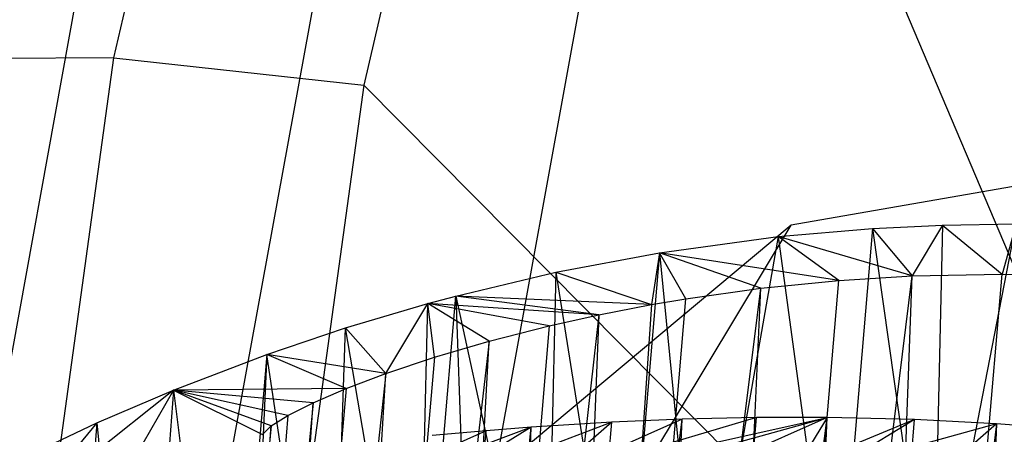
# Model space of a CAD drawing. Extents: x -263 to 235, y 0 to 1231.
# Tile 28 of 78: x -25.15 to -21.69, y 340.01 to 341.47. Entities that reach past the tile are written whole.
import ezdxf

# ---------------------------------------------------------------- set-up
doc = ezdxf.new("R2010")
doc.units = 0
doc.header["$LTSCALE"] = 25.4
doc.layers.get('0').update_dxf_attribs({"color": 13, "linetype": 'CONTINUOUS'})

# ---------------------------------------------------------------- blocks, each defined once
blk = doc.blocks.new('MONO-II-7705_STL_1')
at = {"color": 0}
for p, q in [((252.5088, 371.8513, 74.4889), (253.2272, 374.9687, 73.5525)), ((252.5088, 371.8513, 74.4889), (253.2272, 374.9687, 73.5525)), ((254.0982, 374.8375, 73.8462), (253.3876, 371.7546, 74.7725)), ((254.0982, 374.8375, 73.8462), (253.3876, 371.7546, 74.7725)), ((254.0982, 374.8375, 73.8462), (256.9075, 368.2043, 75.7527)), ((254.0982, 374.8375, 73.8462), (256.9075, 368.2043, 75.7527)), ((252.6806, 373.7313, 69.8335), (251.6629, 368.1469, 71.1389)), ((252.6806, 373.7313, 69.8335), (251.6629, 368.1469, 71.1389)), ((253.4534, 373.3778, 69.4594), (252.4776, 368.0239, 70.7109)), ((253.4534, 373.3778, 69.4594), (252.4776, 368.0239, 70.7109)), ((254.343, 373.1155, 69.4159), (253.3978, 367.9311, 70.6283)), ((254.343, 373.1155, 69.4159), (253.3978, 367.9311, 70.6283)), ((252.5088, 371.8513, 74.4889), (251.7925, 371.8465, 73.898)), ((252.5088, 371.8513, 74.4889), (251.7925, 371.8465, 73.898)), ((252.0565, 368.5626, 75.0546), (252.5088, 371.8513, 74.4889)), ((252.0565, 368.5626, 75.0546), (252.5088, 371.8513, 74.4889)), ((252.5088, 371.8513, 74.4889), (253.3876, 371.7546, 74.7725)), ((252.5088, 371.8513, 74.4889), (253.3876, 371.7546, 74.7725)), ((257.9438, 371.7943, 32.121), (254.8908, 371.2628, 31.9139)), ((257.9438, 371.7943, 32.121), (254.8908, 371.2628, 31.9139)), ((253.3876, 371.7546, 74.7725), (252.942, 368.5143, 75.3298)), ((253.3876, 371.7546, 74.7725), (252.942, 368.5143, 75.3298)), ((256.9075, 368.2043, 75.7527), (253.3876, 371.7546, 74.7725)), ((256.9075, 368.2043, 75.7527), (253.3876, 371.7546, 74.7725)), ((198.8913, 278.134, 1096.3815), (254.8908, 371.2628, 31.9139)), ((198.8913, 278.134, 1096.3815), (254.8908, 371.2628, 31.9139)), ((254.8908, 371.2628, 31.9139), (252.5202, 369.2786, 31.6156)), ((254.8908, 371.2628, 31.9139), (252.5202, 369.2786, 31.6156)), ((255.1773, 371.2509, 67.2421), (255.4231, 371.2628, 67.2054)), ((255.1773, 371.2509, 67.2421), (255.4231, 371.2628, 67.2054)), ((255.4231, 371.2628, 67.2054), (255.3167, 371.0839, 69.2507)), ((255.4231, 371.2628, 67.2054), (255.3167, 371.0839, 69.2507)), ((255.3875, 369.7584, 67.0561), (255.6824, 371.2667, 67.1793)), ((255.3875, 369.7584, 67.0561), (255.6824, 371.2667, 67.1793)), ((255.4231, 371.2628, 67.2054), (255.3875, 369.7584, 67.0561)), ((255.4231, 371.2628, 67.2054), (255.3875, 369.7584, 67.0561)), ((255.4231, 371.2628, 67.2054), (255.6824, 371.2667, 67.1793)), ((255.4231, 371.2628, 67.2054), (255.6824, 371.2667, 67.1793)), ((255.4231, 371.2628, 67.2054), (255.6326, 371.0902, 69.1881)), ((255.4231, 371.2628, 67.2054), (255.6326, 371.0902, 69.1881)), ((255.6824, 371.2667, 67.1793), (255.6326, 371.0902, 69.1881)), ((255.6824, 371.2667, 67.1793), (255.6326, 371.0902, 69.1881)), ((254.428, 371.1653, 67.4273), (254.8447, 371.2222, 67.3103)), ((254.428, 371.1653, 67.4273), (254.8447, 371.2222, 67.3103)), ((254.8447, 371.2222, 67.3103), (254.5739, 369.6736, 67.2049)), ((254.8447, 371.2222, 67.3103), (254.5739, 369.6736, 67.2049)), ((254.8447, 371.2222, 67.3103), (255.1773, 371.2509, 67.2421)), ((254.8447, 371.2222, 67.3103), (255.1773, 371.2509, 67.2421)), ((254.8447, 371.2222, 67.3103), (255.0485, 369.7357, 67.1027)), ((254.8447, 371.2222, 67.3103), (255.0485, 369.7357, 67.1027)), ((255.0587, 371.0681, 69.3276), (254.8447, 371.2222, 67.3103)), ((255.0587, 371.0681, 69.3276), (254.8447, 371.2222, 67.3103)), ((255.3167, 371.0839, 69.2507), (254.8447, 371.2222, 67.3103)), ((255.3167, 371.0839, 69.2507), (254.8447, 371.2222, 67.3103)), ((255.1773, 371.2509, 67.2421), (255.0485, 369.7357, 67.1027)), ((255.1773, 371.2509, 67.2421), (255.0485, 369.7357, 67.1027)), ((255.1773, 371.2509, 67.2421), (255.3875, 369.7584, 67.0561)), ((255.1773, 371.2509, 67.2421), (255.3875, 369.7584, 67.0561)), ((255.1773, 371.2509, 67.2421), (255.3167, 371.0839, 69.2507)), ((255.1773, 371.2509, 67.2421), (255.3167, 371.0839, 69.2507)), ((254.0635, 371.0966, 67.5602), (254.428, 371.1653, 67.4273)), ((254.0635, 371.0966, 67.5602), (254.428, 371.1653, 67.4273)), ((254.428, 371.1653, 67.4273), (254.2966, 369.6207, 67.2853)), ((254.428, 371.1653, 67.4273), (254.2966, 369.6207, 67.2853)), ((254.428, 371.1653, 67.4273), (254.3993, 370.9829, 69.6459)), ((254.428, 371.1653, 67.4273), (254.3993, 370.9829, 69.6459)), ((254.428, 371.1653, 67.4273), (254.5739, 369.6736, 67.2049)), ((254.428, 371.1653, 67.4273), (254.5739, 369.6736, 67.2049)), ((254.5208, 371.0035, 69.5723), (254.428, 371.1653, 67.4273)), ((254.7836, 371.0404, 69.4374), (254.428, 371.1653, 67.4273)), ((254.5208, 371.0035, 69.5723), (254.428, 371.1653, 67.4273)), ((254.7836, 371.0404, 69.4374), (254.428, 371.1653, 67.4273)), ((255.0587, 371.0681, 69.3276), (254.428, 371.1653, 67.4273)), ((255.0587, 371.0681, 69.3276), (254.428, 371.1653, 67.4273)), ((253.7116, 371.0131, 67.7179), (254.0635, 371.0966, 67.5602)), ((253.7116, 371.0131, 67.7179), (254.0635, 371.0966, 67.5602)), ((254.0635, 371.0966, 67.5602), (254.0269, 369.5574, 67.3789)), ((254.0635, 371.0966, 67.5602), (254.0269, 369.5574, 67.3789)), ((254.0635, 371.0966, 67.5602), (254.2966, 369.6207, 67.2853)), ((254.0635, 371.0966, 67.5602), (254.2966, 369.6207, 67.2853)), ((254.0635, 371.0966, 67.5602), (254.3993, 370.9829, 69.6459)), ((254.0635, 371.0966, 67.5602), (254.3993, 370.9829, 69.6459)), ((254.4938, 364.4244, 68.7166), (255.3167, 371.0839, 69.2507)), ((254.4938, 364.4244, 68.7166), (255.3167, 371.0839, 69.2507)), ((255.0587, 371.0681, 69.3276), (255.3167, 371.0839, 69.2507)), ((255.0587, 371.0681, 69.3276), (255.3167, 371.0839, 69.2507)), ((255.0627, 364.3893, 68.5718), (255.6326, 371.0902, 69.1881)), ((255.0627, 364.3893, 68.5718), (255.6326, 371.0902, 69.1881)), ((255.0627, 364.3893, 68.5718), (255.3167, 371.0839, 69.2507)), ((255.0627, 364.3893, 68.5718), (255.3167, 371.0839, 69.2507)), ((255.3167, 371.0839, 69.2507), (255.6326, 371.0902, 69.1881)), ((255.3167, 371.0839, 69.2507), (255.6326, 371.0902, 69.1881)), ((255.6326, 371.0902, 69.1881), (255.9247, 371.0832, 69.1595)), ((255.6326, 371.0902, 69.1881), (255.9247, 371.0832, 69.1595)), ((254.4938, 364.4244, 68.7166), (255.0587, 371.0681, 69.3276)), ((254.4938, 364.4244, 68.7166), (255.0587, 371.0681, 69.3276)), ((254.7836, 371.0404, 69.4374), (255.0587, 371.0681, 69.3276)), ((254.7836, 371.0404, 69.4374), (255.0587, 371.0681, 69.3276)), ((253.5769, 369.4248, 67.5717), (253.7116, 371.0131, 67.7179)), ((253.5769, 369.4248, 67.5717), (253.7116, 371.0131, 67.7179)), ((253.613, 370.9866, 67.7677), (253.7116, 371.0131, 67.7179)), ((253.613, 370.9866, 67.7677), (253.7116, 371.0131, 67.7179)), ((253.7116, 371.0131, 67.7179), (253.7667, 369.4849, 67.4846)), ((253.7116, 371.0131, 67.7179), (253.7667, 369.4849, 67.4846)), ((253.7116, 371.0131, 67.7179), (254.0269, 369.5574, 67.3789)), ((253.7116, 371.0131, 67.7179), (254.0269, 369.5574, 67.3789)), ((254.2139, 370.9471, 69.7739), (253.7116, 371.0131, 67.7179)), ((254.2139, 370.9471, 69.7739), (253.7116, 371.0131, 67.7179)), ((254.3993, 370.9829, 69.6459), (253.7116, 371.0131, 67.7179)), ((254.3993, 370.9829, 69.6459), (253.7116, 371.0131, 67.7179)), ((253.9632, 364.4463, 68.9693), (254.7836, 371.0404, 69.4374)), ((253.9632, 364.4463, 68.9693), (254.7836, 371.0404, 69.4374)), ((254.4938, 364.4244, 68.7166), (254.7836, 371.0404, 69.4374)), ((254.4938, 364.4244, 68.7166), (254.7836, 371.0404, 69.4374)), ((254.5208, 371.0035, 69.5723), (254.7836, 371.0404, 69.4374)), ((254.5208, 371.0035, 69.5723), (254.7836, 371.0404, 69.4374)), ((253.3233, 370.9008, 67.9296), (253.613, 370.9866, 67.7677)), ((253.3233, 370.9008, 67.9296), (253.613, 370.9866, 67.7677)), ((253.4648, 370.7401, 70.5856), (253.613, 370.9866, 67.7677)), ((253.4648, 370.7401, 70.5856), (253.613, 370.9866, 67.7677)), ((253.5769, 369.4248, 67.5717), (253.613, 370.9866, 67.7677)), ((253.5769, 369.4248, 67.5717), (253.613, 370.9866, 67.7677)), ((253.6362, 370.7975, 70.3397), (253.613, 370.9866, 67.7677)), ((253.6362, 370.7975, 70.3397), (253.613, 370.9866, 67.7677)), ((253.8283, 370.8541, 70.1162), (253.613, 370.9866, 67.7677)), ((254.0401, 370.9083, 69.9137), (253.613, 370.9866, 67.7677)), ((253.8283, 370.8541, 70.1162), (253.613, 370.9866, 67.7677)), ((254.0401, 370.9083, 69.9137), (253.613, 370.9866, 67.7677)), ((254.2139, 370.9471, 69.7739), (253.613, 370.9866, 67.7677)), ((254.2139, 370.9471, 69.7739), (253.613, 370.9866, 67.7677)), ((253.9632, 364.4463, 68.9693), (254.5208, 371.0035, 69.5723)), ((253.9632, 364.4463, 68.9693), (254.5208, 371.0035, 69.5723)), ((254.3993, 370.9829, 69.6459), (253.9632, 364.4463, 68.9693)), ((254.3993, 370.9829, 69.6459), (253.9632, 364.4463, 68.9693)), ((254.2139, 370.9471, 69.7739), (254.3993, 370.9829, 69.6459)), ((254.2139, 370.9471, 69.7739), (254.3993, 370.9829, 69.6459)), ((254.3993, 370.9829, 69.6459), (254.5208, 371.0035, 69.5723)), ((254.3993, 370.9829, 69.6459), (254.5208, 371.0035, 69.5723)), ((254.2139, 370.9471, 69.7739), (253.4913, 364.4541, 69.3202)), ((254.2139, 370.9471, 69.7739), (253.4913, 364.4541, 69.3202)), ((254.2139, 370.9471, 69.7739), (253.9632, 364.4463, 68.9693)), ((254.2139, 370.9471, 69.7739), (253.9632, 364.4463, 68.9693)), ((254.0401, 370.9083, 69.9137), (254.2139, 370.9471, 69.7739)), ((254.0401, 370.9083, 69.9137), (254.2139, 370.9471, 69.7739)), ((254.0401, 370.9083, 69.9137), (253.4913, 364.4541, 69.3202)), ((254.0401, 370.9083, 69.9137), (253.4913, 364.4541, 69.3202)), ((253.8283, 370.8541, 70.1162), (254.0401, 370.9083, 69.9137)), ((253.8283, 370.8541, 70.1162), (254.0401, 370.9083, 69.9137)), ((253.047, 370.8077, 68.1075), (253.3233, 370.9008, 67.9296)), ((253.047, 370.8077, 68.1075), (253.3233, 370.9008, 67.9296)), ((253.2696, 369.3144, 67.7323), (253.3233, 370.9008, 67.9296)), ((253.2696, 369.3144, 67.7323), (253.3233, 370.9008, 67.9296)), ((253.5769, 369.4248, 67.5717), (253.3233, 370.9008, 67.9296)), ((253.5769, 369.4248, 67.5717), (253.3233, 370.9008, 67.9296)), ((253.4648, 370.7401, 70.5856), (253.3233, 370.9008, 67.9296)), ((253.4648, 370.7401, 70.5856), (253.3233, 370.9008, 67.9296)), ((253.8283, 370.8541, 70.1162), (253.0963, 364.4477, 69.7558)), ((253.8283, 370.8541, 70.1162), (253.0963, 364.4477, 69.7558)), ((253.4913, 364.4541, 69.3202), (253.8283, 370.8541, 70.1162)), ((253.4913, 364.4541, 69.3202), (253.8283, 370.8541, 70.1162)), ((253.6362, 370.7975, 70.3397), (253.8283, 370.8541, 70.1162)), ((253.6362, 370.7975, 70.3397), (253.8283, 370.8541, 70.1162)), ((252.7185, 370.6822, 68.3536), (253.047, 370.8077, 68.1075)), ((252.7185, 370.6822, 68.3536), (253.047, 370.8077, 68.1075)), ((253.047, 370.8077, 68.1075), (252.9068, 369.1624, 67.9563)), ((253.047, 370.8077, 68.1075), (252.9068, 369.1624, 67.9563)), ((253.047, 370.8077, 68.1075), (252.9755, 369.193, 67.9108)), ((253.047, 370.8077, 68.1075), (252.9755, 369.193, 67.9108)), ((253.2696, 369.3144, 67.7323), (253.047, 370.8077, 68.1075)), ((253.2696, 369.3144, 67.7323), (253.047, 370.8077, 68.1075)), ((253.3256, 370.6874, 70.8351), (253.047, 370.8077, 68.1075)), ((253.3256, 370.6874, 70.8351), (253.047, 370.8077, 68.1075)), ((253.4648, 370.7401, 70.5856), (253.047, 370.8077, 68.1075)), ((253.4648, 370.7401, 70.5856), (253.047, 370.8077, 68.1075)), ((253.6362, 370.7975, 70.3397), (253.0963, 364.4477, 69.7558)), ((253.6362, 370.7975, 70.3397), (253.0963, 364.4477, 69.7558)), ((253.4648, 370.7401, 70.5856), (253.6362, 370.7975, 70.3397)), ((253.4648, 370.7401, 70.5856), (253.6362, 370.7975, 70.3397)), ((253.4648, 370.7401, 70.5856), (252.7933, 364.4271, 70.2594)), ((253.4648, 370.7401, 70.5856), (252.7933, 364.4271, 70.2594)), ((253.0963, 364.4477, 69.7558), (253.4648, 370.7401, 70.5856)), ((253.0963, 364.4477, 69.7558), (253.4648, 370.7401, 70.5856)), ((253.3256, 370.6874, 70.8351), (253.4648, 370.7401, 70.5856)), ((253.3256, 370.6874, 70.8351), (253.4648, 370.7401, 70.5856)), ((252.7185, 370.6822, 68.3536), (252.2112, 370.2782, 71.5053)), ((252.7185, 370.6822, 68.3536), (252.2112, 370.2782, 71.5053)), ((252.7185, 370.6822, 68.3536), (252.3617, 370.0633, 75.5051)), ((252.7185, 370.6822, 68.3536), (252.3617, 370.0633, 75.5051)), ((252.4496, 370.5669, 68.5886), (252.7185, 370.6822, 68.3536)), ((252.4496, 370.5669, 68.5886), (252.7185, 370.6822, 68.3536)), ((252.7185, 370.6822, 68.3536), (252.5952, 369.0119, 68.1836)), ((252.7185, 370.6822, 68.3536), (252.5952, 369.0119, 68.1836)), ((253.3256, 370.6874, 70.8351), (252.7185, 370.6822, 68.3536)), ((253.3256, 370.6874, 70.8351), (252.7185, 370.6822, 68.3536)), ((252.7185, 370.6822, 68.3536), (252.9068, 369.1624, 67.9563)), ((252.7185, 370.6822, 68.3536), (252.9068, 369.1624, 67.9563)), ((253.0616, 370.5557, 71.6683), (252.7185, 370.6822, 68.3536)), ((252.7185, 370.6822, 68.3536), (253.0313, 370.526, 71.9595)), ((253.0616, 370.5557, 71.6683), (252.7185, 370.6822, 68.3536)), ((253.1212, 370.5931, 71.3818), (252.7185, 370.6822, 68.3536)), ((253.2101, 370.6377, 71.1017), (252.7185, 370.6822, 68.3536)), ((253.1212, 370.5931, 71.3818), (252.7185, 370.6822, 68.3536)), ((253.2101, 370.6377, 71.1017), (252.7185, 370.6822, 68.3536)), ((252.7185, 370.6822, 68.3536), (253.0313, 370.526, 71.9595)), ((253.3256, 370.6874, 70.8351), (252.7933, 364.4271, 70.2594)), ((253.3256, 370.6874, 70.8351), (252.7933, 364.4271, 70.2594)), ((253.2101, 370.6377, 71.1017), (253.3256, 370.6874, 70.8351)), ((253.2101, 370.6377, 71.1017), (253.3256, 370.6874, 70.8351)), ((253.2101, 370.6377, 71.1017), (252.5939, 364.3932, 70.8117)), ((253.2101, 370.6377, 71.1017), (252.5939, 364.3932, 70.8117)), ((252.7933, 364.4271, 70.2594), (253.2101, 370.6377, 71.1017)), ((252.7933, 364.4271, 70.2594), (253.2101, 370.6377, 71.1017)), ((253.1212, 370.5931, 71.3818), (253.2101, 370.6377, 71.1017)), ((253.1212, 370.5931, 71.3818), (253.2101, 370.6377, 71.1017)), ((252.1815, 370.4399, 68.8601), (252.4496, 370.5669, 68.5886)), ((252.1815, 370.4399, 68.8601), (252.4496, 370.5669, 68.5886)), ((252.4496, 370.5669, 68.5886), (252.2112, 370.2782, 71.5053)), ((252.4496, 370.5669, 68.5886), (252.2112, 370.2782, 71.5053)), ((252.4496, 370.5669, 68.5886), (252.304, 368.8538, 68.431)), ((252.4496, 370.5669, 68.5886), (252.304, 368.8538, 68.431)), ((252.4496, 370.5669, 68.5886), (252.5952, 369.0119, 68.1836)), ((252.4496, 370.5669, 68.5886), (252.5952, 369.0119, 68.1836)), ((253.1212, 370.5931, 71.3818), (252.5939, 364.3932, 70.8117)), ((253.1212, 370.5931, 71.3818), (252.5939, 364.3932, 70.8117)), ((253.0616, 370.5557, 71.6683), (253.1212, 370.5931, 71.3818)), ((253.0616, 370.5557, 71.6683), (253.1212, 370.5931, 71.3818)), ((254.2597, 370.5693, 74.5353), (253.5957, 370.3169, 76.475)), ((254.2597, 370.5693, 74.5353), (253.5957, 370.3169, 76.475)), ((253.7021, 364.0121, 73.9323), (254.5072, 370.5799, 74.7015)), ((253.7021, 364.0121, 73.9323), (254.5072, 370.5799, 74.7015)), ((253.7021, 364.0121, 73.9323), (254.2597, 370.5693, 74.5353)), ((253.7021, 364.0121, 73.9323), (254.2597, 370.5693, 74.5353)), ((254.2597, 370.5693, 74.5353), (253.9768, 370.5515, 74.2969)), ((254.2597, 370.5693, 74.5353), (253.9768, 370.5515, 74.2969)), ((254.7686, 370.5856, 74.8422), (254.0285, 370.3663, 76.6938)), ((254.7686, 370.5856, 74.8422), (254.0285, 370.3663, 76.6938)), ((254.0285, 370.3663, 76.6938), (255.017, 370.5855, 74.9471)), ((254.0285, 370.3663, 76.6938), (255.017, 370.5855, 74.9471)), ((254.5072, 370.5799, 74.7015), (254.0285, 370.3663, 76.6938)), ((254.5072, 370.5799, 74.7015), (254.0285, 370.3663, 76.6938)), ((254.2597, 370.5693, 74.5353), (254.0285, 370.3663, 76.6938)), ((254.2597, 370.5693, 74.5353), (254.0285, 370.3663, 76.6938)), ((254.2037, 363.9419, 74.2312), (254.7686, 370.5856, 74.8422)), ((254.2037, 363.9419, 74.2312), (254.7686, 370.5856, 74.8422)), ((254.2037, 363.9419, 74.2312), (255.017, 370.5855, 74.9471)), ((254.2037, 363.9419, 74.2312), (255.017, 370.5855, 74.9471)), ((254.2037, 363.9419, 74.2312), (254.5072, 370.5799, 74.7015)), ((254.2037, 363.9419, 74.2312), (254.5072, 370.5799, 74.7015)), ((254.5072, 370.5799, 74.7015), (254.2597, 370.5693, 74.5353)), ((254.5072, 370.5799, 74.7015), (254.2597, 370.5693, 74.5353)), ((254.3006, 370.3873, 76.8059), (255.017, 370.5855, 74.9471)), ((254.3006, 370.3873, 76.8059), (255.017, 370.5855, 74.9471)), ((254.7686, 370.5856, 74.8422), (254.5072, 370.5799, 74.7015)), ((254.7686, 370.5856, 74.8422), (254.5072, 370.5799, 74.7015)), ((255.017, 370.5855, 74.9471), (254.6023, 370.4016, 76.9091)), ((255.017, 370.5855, 74.9471), (254.6023, 370.4016, 76.9091)), ((254.7548, 363.8771, 74.4261), (255.017, 370.5855, 74.9471)), ((254.7548, 363.8771, 74.4261), (255.017, 370.5855, 74.9471)), ((254.7548, 363.8771, 74.4261), (255.3246, 370.578, 75.0424)), ((254.7548, 363.8771, 74.4261), (255.3246, 370.578, 75.0424)), ((255.6133, 370.5634, 75.0997), (254.7548, 363.8771, 74.4261)), ((255.6133, 370.5634, 75.0997), (254.7548, 363.8771, 74.4261)), ((255.017, 370.5855, 74.9471), (254.7686, 370.5856, 74.8422)), ((255.017, 370.5855, 74.9471), (254.7686, 370.5856, 74.8422)), ((255.017, 370.5855, 74.9471), (254.9086, 370.4066, 76.9923)), ((255.017, 370.5855, 74.9471), (254.9086, 370.4066, 76.9923)), ((255.3246, 370.578, 75.0424), (254.9086, 370.4066, 76.9923)), ((255.3246, 370.578, 75.0424), (254.9086, 370.4066, 76.9923)), ((255.3246, 370.578, 75.0424), (255.017, 370.5855, 74.9471)), ((255.3246, 370.578, 75.0424), (255.017, 370.5855, 74.9471)), ((255.3246, 370.578, 75.0424), (255.0417, 370.4058, 77.0219)), ((255.3246, 370.578, 75.0424), (255.0417, 370.4058, 77.0219)), ((255.6133, 370.5634, 75.0997), (255.0417, 370.4058, 77.0219)), ((255.6133, 370.5634, 75.0997), (255.0417, 370.4058, 77.0219)), ((255.6133, 370.5634, 75.0997), (255.3246, 370.578, 75.0424)), ((255.6133, 370.5634, 75.0997), (255.3246, 370.578, 75.0424)), ((255.6133, 370.5634, 75.0997), (255.3341, 363.8202, 74.5096)), ((255.6133, 370.5634, 75.0997), (255.3341, 363.8202, 74.5096)), ((255.6133, 370.5634, 75.0997), (255.4183, 370.3938, 77.0846)), ((255.6133, 370.5634, 75.0997), (255.4183, 370.3938, 77.0846)), ((255.9056, 370.5411, 75.1276), (255.6133, 370.5634, 75.0997)), ((255.9056, 370.5411, 75.1276), (255.6133, 370.5634, 75.0997)), ((253.0616, 370.5557, 71.6683), (252.506, 364.3474, 71.3913)), ((253.0616, 370.5557, 71.6683), (252.506, 364.3474, 71.3913)), ((252.5939, 364.3932, 70.8117), (253.0616, 370.5557, 71.6683)), ((252.5939, 364.3932, 70.8117), (253.0616, 370.5557, 71.6683)), ((253.0313, 370.526, 71.9595), (253.0616, 370.5557, 71.6683)), ((253.0313, 370.526, 71.9595), (253.0616, 370.5557, 71.6683)), ((253.9768, 370.5515, 74.2969), (253.1691, 370.2484, 76.2052)), ((253.9768, 370.5515, 74.2969), (253.1691, 370.2484, 76.2052)), ((253.8181, 370.5391, 74.1344), (253.1691, 370.2484, 76.2052)), ((253.8181, 370.5391, 74.1344), (253.1691, 370.2484, 76.2052)), ((253.2693, 364.0848, 73.5409), (253.9768, 370.5515, 74.2969)), ((253.2693, 364.0848, 73.5409), (253.9768, 370.5515, 74.2969)), ((253.2693, 364.0848, 73.5409), (253.8181, 370.5391, 74.1344)), ((253.2693, 364.0848, 73.5409), (253.8181, 370.5391, 74.1344)), ((253.9768, 370.5515, 74.2969), (253.5957, 370.3169, 76.475)), ((253.9768, 370.5515, 74.2969), (253.5957, 370.3169, 76.475)), ((253.8181, 370.5391, 74.1344), (253.6279, 370.5225, 73.9031)), ((253.8181, 370.5391, 74.1344), (253.6279, 370.5225, 73.9031)), ((253.7021, 364.0121, 73.9323), (253.9768, 370.5515, 74.2969)), ((253.7021, 364.0121, 73.9323), (253.9768, 370.5515, 74.2969)), ((253.9768, 370.5515, 74.2969), (253.8181, 370.5391, 74.1344)), ((253.9768, 370.5515, 74.2969), (253.8181, 370.5391, 74.1344))]:
    blk.add_line(p, q, dxfattribs=at)

msp = doc.modelspace()

# ---------------------------------------------------------------- block references
at = {"color": 25}
msp.add_blockref('MONO-II-7705_STL_1', (-277.3313, -30.5158, -27.2238), dxfattribs=at)

doc.saveas('drawing.dxf')
